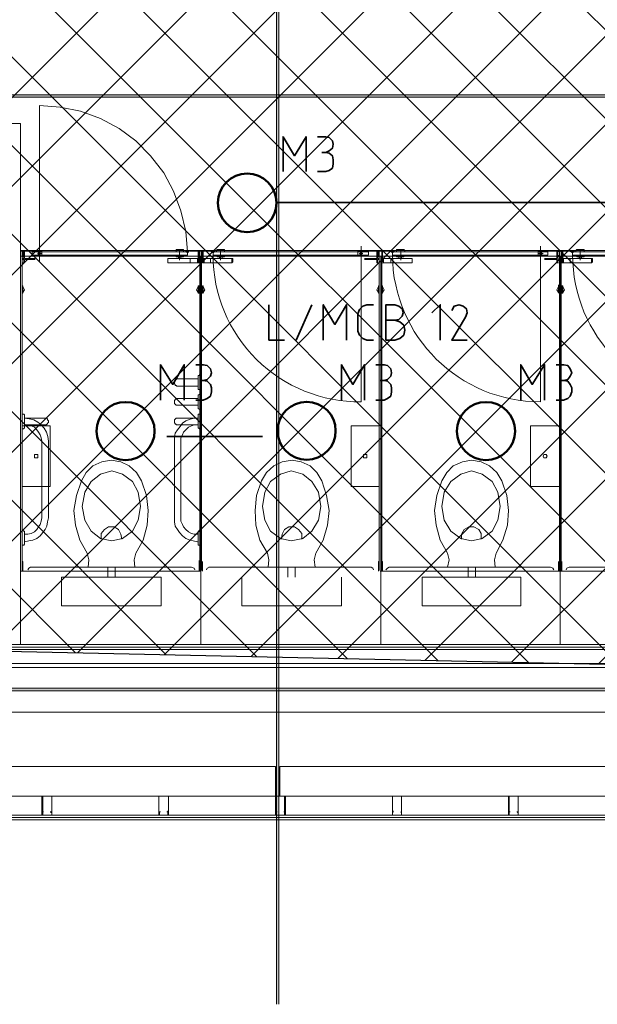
# Model space of a CAD drawing. Header units: millimetres. Extents: x 1.7 to 32.8, y 0.3 to 23.1.
# Tile 66 of 106: x 21.7 to 22.9, y 0.3 to 2.3. Entities that reach past the tile are written whole.
import ezdxf

# ---------------------------------------------------------------- set-up
doc = ezdxf.new("R2010")
doc.units = ezdxf.units.MM
doc.layers.add('PDF_Geometry', color=9, linetype='Continuous', true_color=0x808080)
doc.layers.add('PDF_Solid Fills', color=9, linetype='Continuous', true_color=0x808080)

msp = doc.modelspace()

# ---------------------------------------------------------------- hatches: boundary and pattern name
h = msp.add_hatch()
h.set_pattern_fill('ANSI37', color=256, scale=0.04)
edge = h.paths.add_edge_path()
edge.add_line((20.8971, 4.0215), (20.902, 1.01))
edge.add_line((20.902, 1.01), (25.1312, 0.9183))
edge.add_line((25.1312, 0.9183), (25.1103, 9.4614))
edge.add_line((25.1103, 9.4614), (23.5612, 9.4147))
edge.add_line((23.5612, 9.4147), (23.5612, 4.0215))
edge.add_line((23.5612, 4.0215), (20.902, 4.0215))
at = {"layer": 'PDF_Solid Fills', "transparency": 33554559}
for points in [[(29.8551, 2.1166), (29.8551, 2.1199), (2.9827, 2.1199), (2.9827, 2.1149), (29.8551, 2.1149)], [(29.8551, 0.915), (29.8551, 0.9183), (2.9827, 0.9183), (2.9827, 0.9133), (29.8551, 0.9133)]]:
    msp.add_hatch(color=256, dxfattribs=at).paths.add_polyline_path(points)

# ---------------------------------------------------------------- linework, layer by layer
msp.add_lwpolyline([(20.8971, 4.0215), (20.902, 1.01), (25.1312, 0.9183), (25.1103, 9.4614), (23.5612, 9.4147), (23.5612, 4.0215), (20.902, 4.0215)])
at = {"layer": 'PDF_Geometry', "lineweight": 5}
msp.add_lwpolyline([(22.232, 0.2783), (22.232, 22.9143), (22.232, 22.8592), (22.227, 22.8592), (22.227, 22.9143), (22.227, 0.2783)], dxfattribs=at)
at = {"layer": 'PDF_Geometry', "lineweight": 18}
for points in [[(20.8871, 0.9966), (24.6503, 0.9966), (24.6503, 2.8716), (24.5386, 2.8716), (24.5386, 3.0016), (24.5669, 3.0016), (24.5669, 4.0265)], [(24.5619, 4.0265), (24.5619, 3.0066), (24.5336, 3.0066), (24.5336, 2.8666), (24.6453, 2.8666), (24.6453, 1.0016), (20.8921, 1.0016), (20.8921, 1.5566)], [(24.5569, 4.0265), (24.5569, 3.0116), (24.5286, 3.0116), (24.5286, 2.8616), (24.6403, 2.8616), (24.6403, 1.0066), (20.8971, 1.0066), (20.8971, 1.5566)], [(21.7087, 1.0066), (21.7087, 2.0616), (21.4287, 2.0616), (21.4287, 3.0149), (20.902, 3.0149), (20.902, 3.1249), (20.8487, 3.1249), (20.8487, 2.5099), (20.8971, 2.5099), (20.8971, 2.8949)], [(20.8971, 1.9516), (20.8971, 2.1166), (20.8487, 2.1166), (20.8487, 1.9516), (20.902, 1.9516), (20.902, 2.0066), (21.6537, 2.0066), (21.6537, 1.01), (20.902, 1.01), (20.902, 1.5566), (20.8487, 1.5566), (20.8487, 0.6516), (24.9569, 0.6516), (24.9569, 1.0033), (24.9519, 1.0033), (24.9519, 1.0083), (24.9469, 1.0083), (24.9469, 0.6616), (20.8587, 0.6616), (20.8587, 1.5566)], [(22.047, 1.8016), (22.0437, 1.8433), (22.0337, 1.8849), (22.0187, 1.9249), (21.9987, 1.9616), (21.972, 1.9966), (21.942, 2.0266), (21.9087, 2.0516), (21.8704, 2.0716), (21.8304, 2.0866), (21.7887, 2.0949), (21.747, 2.0983), (21.747, 1.7983)], [(22.0504, 1.8033), (22.047, 1.7999), (22.0437, 1.8033), (22.0453, 1.8049), (22.0487, 1.8049), (22.0504, 1.8033), (22.0487, 1.8033), (22.0504, 1.8033), (22.0504, 1.8049), (22.0437, 1.8049), (22.0437, 1.8033), (22.0453, 1.8033), (22.0437, 1.8033), (22.0437, 1.8049), (22.0737, 1.8049), (21.7087, 1.8049), (21.717, 1.8049), (21.717, 1.7883), (21.7387, 1.7883), (21.7387, 1.7899)], [(21.7087, 1.8033), (21.712, 1.8033), (21.712, 1.1566), (21.712, 1.175), (21.7137, 1.175), (21.7137, 1.1733), (21.7137, 1.155)], [(21.712, 1.8016), (21.7137, 1.8016), (21.7137, 1.8033), (21.7154, 1.8033), (21.7154, 1.7933), (21.7137, 1.7933), (21.7137, 1.7949), (21.712, 1.7949), (21.712, 1.7916), (21.7154, 1.7916), (21.7154, 1.7883), (21.712, 1.7883)], [(21.732, 1.7949), (21.732, 1.8016)], [(21.7437, 1.7983), (21.7504, 1.7983)], [(21.747, 1.7833), (21.747, 1.8016)], [(22.0387, 1.8049), (22.0387, 1.8066), (22.0237, 1.8066), (22.0237, 1.8049)], [(22.0237, 1.8016), (22.0237, 1.8049), (22.0387, 1.8049), (22.0387, 1.8016)], [(22.0387, 1.7949), (22.0387, 1.7916), (22.0237, 1.7916), (22.0237, 1.7949)], [(22.0304, 1.8033), (22.0304, 1.7849)], [(22.0453, 1.8033), (22.0437, 1.8033), (22.0453, 1.8033)], [(22.0487, 1.8016), (22.0453, 1.8016), (22.0453, 1.8033), (22.0453, 1.8049)], [(22.0453, 1.8016), (22.0453, 1.8033)], [(22.047, 1.8033), (22.047, 1.8049)], [(22.052, 1.8033), (22.0687, 1.8033), (22.0687, 1.7816)], [(22.0687, 1.7799), (22.0653, 1.7799), (22.0704, 1.7799), (22.0704, 1.8033), (22.0737, 1.8033), (22.0737, 1.8049), (22.0737, 1.8033), (22.077, 1.8033), (22.077, 1.7799), (22.082, 1.7799), (22.0787, 1.7799)], [(22.072, 1.175), (22.072, 1.1566), (22.072, 1.8033)], [(22.442, 1.7799), (22.4453, 1.7799), (22.4404, 1.7799), (22.4404, 1.8033), (22.4387, 1.8033), (22.4387, 1.8049), (22.0737, 1.8049), (22.102, 1.8049), (22.102, 1.8033), (22.1004, 1.8033), (22.1004, 1.8049), (22.0954, 1.8049), (22.0954, 1.8033), (22.0787, 1.8033), (22.0787, 1.7816)], [(22.0753, 1.175), (22.0753, 1.1566), (22.0753, 1.8033)], [(22.0987, 1.8033), (22.0987, 1.8049)], [(22.0987, 1.8033), (22.0987, 1.8049)], [(22.1004, 1.8033), (22.1004, 1.8049)], [(22.1054, 1.8049), (22.107, 1.8066), (22.122, 1.8066), (22.122, 1.8049)], [(22.122, 1.8016), (22.122, 1.8049), (22.1054, 1.8049), (22.1054, 1.8016)], [(22.107, 1.7949), (22.107, 1.7916), (22.122, 1.7916), (22.122, 1.7949)], [(22.1137, 1.8033), (22.1137, 1.7849)], [(22.402, 1.7983), (22.3953, 1.7983)], [(22.3987, 1.7949), (22.3987, 1.8016)], [(22.4053, 1.7883), (22.4303, 1.7883), (22.4303, 1.8049), (22.4387, 1.8049)], [(22.4137, 1.7949), (22.4137, 1.8016)], [(22.4353, 1.8016), (22.4337, 1.8016), (22.4337, 1.8033), (22.432, 1.8033), (22.432, 1.7933), (22.4337, 1.7933), (22.4337, 1.7949), (22.4353, 1.7949), (22.4353, 1.7916), (22.432, 1.7916), (22.432, 1.7883), (22.4353, 1.7883)], [(22.4387, 1.8033), (22.4353, 1.8033), (22.4353, 1.1566), (22.4353, 1.175), (22.4337, 1.175), (22.4337, 1.155)], [(22.807, 1.7799), (22.8103, 1.7799), (22.8053, 1.7799), (22.8053, 1.8033), (22.802, 1.8033), (22.802, 1.8049), (22.4387, 1.8049), (22.4653, 1.8049), (22.4653, 1.8033), (22.4637, 1.8033), (22.4653, 1.8033), (22.4653, 1.8049), (22.4587, 1.8049), (22.4587, 1.8033), (22.4603, 1.8033), (22.4587, 1.8033), (22.4603, 1.8033), (22.4587, 1.8033), (22.462, 1.7999), (22.4653, 1.8033), (22.4637, 1.8033), (22.4653, 1.8033), (22.4637, 1.8049), (22.4603, 1.8049)], [(22.442, 1.155), (22.442, 1.175), (22.4404, 1.175), (22.4404, 1.1566), (22.4404, 1.8033)], [(22.457, 1.8033), (22.442, 1.8033), (22.442, 1.7816)], [(22.462, 1.8049), (22.462, 1.8033), (22.4603, 1.8016), (22.4603, 1.8033), (22.4603, 1.8049), (22.4587, 1.8033)], [(22.4637, 1.8033), (22.4637, 1.8016), (22.4653, 1.8016), (22.4603, 1.8016)], [(22.4703, 1.8049), (22.4703, 1.8066), (22.4853, 1.8066), (22.487, 1.8049)], [(22.487, 1.8016), (22.487, 1.8049), (22.4703, 1.8049), (22.4703, 1.8016)], [(22.4703, 1.7949), (22.4703, 1.7916), (22.4853, 1.7916), (22.4853, 1.7949)], [(22.4787, 1.8033), (22.4787, 1.7849)], [(22.767, 1.7983), (22.7587, 1.7983)], [(22.762, 1.7949), (22.762, 1.8016)], [(22.7703, 1.7883), (22.7953, 1.7883), (22.7953, 1.8049), (22.802, 1.8049)], [(22.777, 1.7949), (22.777, 1.8016)], [(22.797, 1.8016), (22.797, 1.8033), (22.797, 1.7933), (22.797, 1.7949)], [(22.7987, 1.7949), (22.7987, 1.7916), (22.797, 1.7916), (22.797, 1.7883), (22.7987, 1.7883)], [(22.802, 1.8033), (22.7987, 1.8033), (22.7987, 1.8016)], [(22.8003, 1.1566), (22.8003, 1.8033)], [(23.1703, 1.7799), (23.1737, 1.7799), (23.1686, 1.7799), (23.1686, 1.8033), (23.167, 1.8033), (23.167, 1.8049), (22.802, 1.8049), (22.8303, 1.8049), (22.8303, 1.8033), (22.8287, 1.8033), (22.8287, 1.8049), (22.8237, 1.8049), (22.8237, 1.8033), (22.807, 1.8033), (22.807, 1.7816)], [(22.8037, 1.1566), (22.8037, 1.8033)], [(22.827, 1.8033), (22.827, 1.8049)], [(22.827, 1.8033), (22.827, 1.8049)], [(22.8287, 1.8033), (22.8287, 1.8049)], [(22.8337, 1.8049), (22.8353, 1.8066), (22.8503, 1.8066), (22.8503, 1.8049)], [(22.8503, 1.8016), (22.8503, 1.8049), (22.8337, 1.8049), (22.8337, 1.8016)], [(22.8353, 1.7949), (22.8353, 1.7916), (22.8503, 1.7916), (22.8503, 1.7949)], [(22.842, 1.8033), (22.842, 1.7849)], [(21.712, 1.7866), (21.7154, 1.7866), (21.7154, 1.7799), (21.712, 1.7799), (21.717, 1.7799), (21.717, 1.7866), (21.7387, 1.7866)], [(21.7404, 1.7883), (21.7404, 1.7899)], [(22.007, 1.7799), (22.007, 1.7883)], [(22.0287, 1.7916), (22.0287, 1.7883)], [(22.0337, 1.7916), (22.0337, 1.7883)], [(22.067, 1.7883), (22.067, 1.7799)], [(22.0804, 1.7883), (22.0804, 1.7799)], [(22.112, 1.7916), (22.112, 1.7883), (22.0937, 1.7883), (22.0937, 1.7799), (22.137, 1.7799), (22.1387, 1.7816), (22.1387, 1.7883), (22.117, 1.7883), (22.117, 1.7916)], [(22.112, 1.7883), (22.117, 1.7883)], [(22.137, 1.7799), (22.137, 1.7883)], [(22.4353, 1.7866), (22.432, 1.7866), (22.432, 1.7799), (22.4353, 1.7799), (22.4303, 1.7799), (22.4303, 1.7866), (22.4053, 1.7866)], [(22.4437, 1.7883), (22.4437, 1.7799)], [(22.4753, 1.7916), (22.4753, 1.7883), (22.4587, 1.7883), (22.4587, 1.7799), (22.502, 1.7799), (22.502, 1.7883), (22.4803, 1.7883), (22.4803, 1.7916)], [(22.4753, 1.7883), (22.4803, 1.7883)], [(22.502, 1.7799), (22.502, 1.7883)], [(22.7987, 1.7866), (22.797, 1.7866), (22.797, 1.7799), (22.7987, 1.7799), (22.7953, 1.7799), (22.7953, 1.7866), (22.7703, 1.7866)], [(22.8087, 1.7883), (22.8087, 1.7799)], [(22.8403, 1.7916), (22.8403, 1.7883), (22.822, 1.7883), (22.822, 1.7799), (22.8653, 1.7799), (22.867, 1.7816), (22.867, 1.7883), (22.8453, 1.7883), (22.8453, 1.7916)], [(22.8403, 1.7883), (22.8453, 1.7883)], [(22.8653, 1.7799), (22.8653, 1.7883)], [(22.7987, 1.7349), (22.7987, 1.7333), (22.7987, 1.7183), (22.7987, 1.7333)], [(21.7137, 1.7199), (21.717, 1.7249), (21.7137, 1.7316)], [(22.0687, 1.7316), (22.0653, 1.7249), (22.0687, 1.7199)], [(22.0787, 1.7199), (22.082, 1.7249), (22.0787, 1.7316)], [(22.4337, 1.7316), (22.4303, 1.7249), (22.4337, 1.7199)], [(22.442, 1.7199), (22.4453, 1.7249), (22.442, 1.7316)], [(22.7987, 1.7316), (22.7953, 1.7249), (22.7987, 1.7199)], [(22.807, 1.7199), (22.8103, 1.7249), (22.807, 1.7316)], [(24.9519, 1.0033), (24.9519, 0.6566), (20.8537, 0.6566), (20.8537, 1.5566)], [(22.0687, 1.5299), (22.027, 1.5299), (22.0254, 1.5299), (22.0237, 1.5316), (22.022, 1.5316), (22.022, 1.5333), (22.0203, 1.5349), (22.0203, 1.5399), (22.022, 1.5416), (22.022, 1.5433), (22.0237, 1.5433), (22.0254, 1.5449), (22.027, 1.5449), (22.0687, 1.5449), (22.067, 1.5449)], [(22.072, 1.5533), (22.0704, 1.5516), (22.0687, 1.5516), (22.0687, 1.5499), (22.0687, 1.525), (22.0687, 1.5233), (22.072, 1.5233)], [(22.0687, 1.4916), (22.027, 1.4916), (22.0237, 1.4916), (22.022, 1.4933), (22.0203, 1.4949), (22.0203, 1.5016), (22.022, 1.5016), (22.022, 1.5033), (22.0237, 1.5033), (22.0237, 1.5049), (22.027, 1.5049), (22.0687, 1.5049), (22.067, 1.5049)], [(22.072, 1.5133), (22.0704, 1.5133), (22.0687, 1.5116), (22.0687, 1.5099), (22.0687, 1.4866), (22.0687, 1.4849), (22.0704, 1.4833), (22.072, 1.4833), (22.072, 1.4849)], [(21.7137, 1.4733), (21.7154, 1.4733), (21.717, 1.4716), (21.717, 1.47), (21.717, 1.4466), (21.717, 1.4449), (21.7154, 1.4449), (21.7154, 1.4433), (21.7137, 1.4433)], [(21.717, 1.4666), (21.717, 1.465), (21.7587, 1.465), (21.762, 1.465), (21.7637, 1.4633), (21.7637, 1.4616), (21.7654, 1.4599), (21.7654, 1.4566), (21.7637, 1.4549), (21.7637, 1.4533), (21.762, 1.4533), (21.7604, 1.4516), (21.7587, 1.4516), (21.717, 1.4516), (21.7237, 1.4516), (21.7304, 1.4499), (21.737, 1.4466), (21.742, 1.4416), (21.7454, 1.4366), (21.7487, 1.4316), (21.7504, 1.425), (21.752, 1.4183), (21.752, 1.34), (21.752, 1.2633), (21.7504, 1.2566), (21.7487, 1.25), (21.7454, 1.245), (21.742, 1.24), (21.737, 1.235), (21.7304, 1.2316), (21.7237, 1.23), (21.717, 1.23), (21.717, 1.2316)], [(22.0687, 1.4516), (22.027, 1.4516), (22.0237, 1.4516), (22.0237, 1.4533), (22.022, 1.4533), (22.022, 1.4549), (22.0203, 1.4549), (22.0203, 1.4616), (22.022, 1.4633), (22.0237, 1.465), (22.027, 1.465), (22.0687, 1.465), (22.067, 1.465)], [(22.0687, 1.465), (22.0604, 1.465), (22.052, 1.4633), (22.0437, 1.4599), (22.037, 1.4549), (22.032, 1.4483), (22.027, 1.4416), (22.022, 1.435), (22.0203, 1.4266), (22.0203, 1.4183), (22.0203, 1.34), (22.0203, 1.255), (22.022, 1.2466), (22.027, 1.24), (22.0304, 1.2333), (22.037, 1.2266), (22.0437, 1.2216), (22.052, 1.2183), (22.0587, 1.2166), (22.067, 1.215), (22.0687, 1.215)], [(22.072, 1.4733), (22.0687, 1.4733), (22.0687, 1.47), (22.0687, 1.4466), (22.0687, 1.4449), (22.0704, 1.4449), (22.0704, 1.4433), (22.072, 1.4433)], [(22.067, 1.4516), (22.0604, 1.4516), (22.0553, 1.4499), (22.0487, 1.4466), (22.0437, 1.4416), (22.0387, 1.4366), (22.037, 1.4316), (22.0337, 1.425), (22.0337, 1.4183), (22.0337, 1.34), (22.0337, 1.2633), (22.0337, 1.2566), (22.037, 1.25), (22.0387, 1.245), (22.0437, 1.24), (22.0487, 1.235), (22.0553, 1.2316), (22.0604, 1.23), (22.067, 1.23), (22.0687, 1.23)], [(21.9404, 1.1633), (21.9387, 1.1783), (21.942, 1.1916), (21.957, 1.2183), (21.9654, 1.2483), (21.967, 1.2783), (21.9637, 1.3083), (21.9537, 1.3383), (21.9437, 1.3549), (21.9287, 1.3683), (21.912, 1.3766), (21.892, 1.38), (21.8737, 1.3766), (21.8554, 1.3683), (21.842, 1.3549), (21.832, 1.3383), (21.822, 1.3083), (21.817, 1.2783), (21.8204, 1.2483), (21.8287, 1.2183), (21.8437, 1.1916), (21.847, 1.1783), (21.8454, 1.1633)], [(22.3053, 1.1633), (22.3037, 1.1783), (22.307, 1.1916), (22.322, 1.2183), (22.3303, 1.2483), (22.3337, 1.2783), (22.3287, 1.3083), (22.3187, 1.3383), (22.3087, 1.3549), (22.2953, 1.3683), (22.277, 1.3766), (22.2587, 1.38), (22.2387, 1.3766), (22.222, 1.3683), (22.207, 1.3549), (22.197, 1.3383), (22.187, 1.3083), (22.1837, 1.2783), (22.1854, 1.2483), (22.1937, 1.2183), (22.2087, 1.1916), (22.212, 1.1783), (22.2103, 1.1633)], [(22.6703, 1.1633), (22.6687, 1.1783), (22.672, 1.1916), (22.6853, 1.2183), (22.6953, 1.2483), (22.697, 1.2783), (22.6937, 1.3083), (22.6837, 1.3383), (22.6737, 1.3549), (22.6587, 1.3683), (22.642, 1.3766), (22.622, 1.38), (22.6037, 1.3766), (22.5853, 1.3683), (22.572, 1.3549), (22.562, 1.3383), (22.552, 1.3083), (22.547, 1.2783), (22.5503, 1.2483), (22.5587, 1.2183), (22.5737, 1.1916), (22.577, 1.1783), (22.5737, 1.1633)], [(21.7137, 1.2083), (21.7154, 1.2083), (21.717, 1.21), (21.717, 1.235), (21.717, 1.2366), (21.7154, 1.2366), (21.7137, 1.2383)], [(21.9137, 1.22), (21.912, 1.23), (21.907, 1.24), (21.8987, 1.245), (21.887, 1.245), (21.8787, 1.24), (21.872, 1.2316), (21.872, 1.22)], [(22.072, 1.2083), (22.0687, 1.2083), (22.0687, 1.21), (22.0687, 1.235), (22.0687, 1.2366), (22.0704, 1.2366), (22.0704, 1.2383), (22.072, 1.2383)], [(22.2787, 1.22), (22.2787, 1.2316), (22.272, 1.24), (22.2637, 1.245), (22.252, 1.245), (22.2437, 1.24), (22.2387, 1.23), (22.237, 1.22)], [(22.642, 1.22), (22.642, 1.2316), (22.637, 1.24), (22.627, 1.245), (22.617, 1.245), (22.607, 1.24), (22.602, 1.23), (22.602, 1.22)], [(22.0704, 1.155), (22.0704, 1.1733), (22.0704, 1.175), (22.0704, 1.1766)], [(22.062, 1.1583), (22.0604, 1.1616), (22.0553, 1.1633), (21.7287, 1.1633), (21.7254, 1.1616), (21.7237, 1.1583)], [(21.8404, 1.1633), (21.9454, 1.1633)], [(21.8854, 1.1433), (21.8854, 1.1633)], [(21.9004, 1.1433), (21.9004, 1.1633)], [(22.077, 1.155), (22.077, 1.175)], [(22.092, 1.1633), (22.087, 1.1616), (22.0854, 1.1583)], [(22.4237, 1.1583), (22.422, 1.1616), (22.4187, 1.1633), (22.0904, 1.1633)], [(22.3103, 1.1633), (22.2053, 1.1633)], [(22.2504, 1.1433), (22.2504, 1.1633)], [(22.2653, 1.1433), (22.2653, 1.1633)], [(22.7887, 1.1583), (22.787, 1.1616), (22.782, 1.1633), (22.4553, 1.1633), (22.452, 1.1616), (22.4487, 1.1583)], [(22.6753, 1.1633), (22.5703, 1.1633)], [(22.6153, 1.1433), (22.6153, 1.1633)], [(22.6303, 1.1433), (22.6303, 1.1633)], [(22.7987, 1.1566), (22.7987, 1.175), (22.7987, 1.155)], [(22.8053, 1.155), (22.8053, 1.175), (22.8053, 1.1566)], [(23.152, 1.1583), (23.1503, 1.1616), (23.147, 1.1633), (22.8203, 1.1633), (22.8153, 1.1616), (22.8137, 1.1583)], [(21.7087, 1.155), (22.0737, 1.155)], [(22.3587, 1.1433), (22.3587, 1.085), (22.157, 1.085), (22.157, 1.1433)], [(23.167, 1.155), (22.802, 1.155), (22.437, 1.155)], [(16.1772, 0.96), (16.2755, 0.96), (24.6319, 0.96)], [(20.8871, 0.9683), (24.5769, 0.9683)], [(24.6319, 0.87), (16.1705, 0.87)], [(21.772, 0.6616), (21.772, 0.6633)], [(21.9904, 0.6616), (21.9904, 0.6633)], [(22.007, 0.6683), (22.007, 0.67)], [(22.2437, 0.6683), (22.2437, 0.67)], [(22.4637, 0.6683), (22.4637, 0.67)], [(22.4803, 0.6616), (22.4803, 0.6633)], [(22.717, 0.6616), (22.717, 0.6633)]]:
    msp.add_lwpolyline(points, dxfattribs=at)
at = {"layer": 'PDF_Geometry', "lineweight": 5}
for points in [[(29.8551, 2.1166), (29.8551, 2.1199), (2.9827, 2.1199), (2.9827, 2.1149), (29.8551, 2.1149)], [(29.8551, 0.915), (29.8551, 0.9183), (2.9827, 0.9183), (2.9827, 0.9133), (29.8551, 0.9133)]]:
    msp.add_lwpolyline(points, close=True, dxfattribs=at)
at = {"layer": 'PDF_Geometry', "color": 7, "lineweight": 35}
for points in [[(22.2404, 1.9649), (22.2404, 2.0349), (22.2637, 1.9966), (22.287, 2.0349), (22.287, 1.9649)], [(22.3103, 2.0349), (22.327, 2.0349), (22.3337, 2.0333), (22.3403, 2.0266), (22.342, 2.0199), (22.3403, 2.0116), (22.3337, 2.0066), (22.327, 2.0033), (22.3187, 2.0033)], [(22.3103, 1.9649), (22.327, 1.9649), (22.3337, 1.9666), (22.3403, 1.9716), (22.342, 1.9799), (22.342, 1.9883), (22.3403, 1.9966), (22.3337, 2.0016), (22.327, 2.0033)], [(22.227, 1.9016), (23.0553, 1.9016)], [(22.212, 1.6949), (22.212, 1.6233), (22.2437, 1.6233)], [(22.267, 1.6233), (22.2987, 1.6949)], [(22.322, 1.6233), (22.322, 1.6949), (22.3454, 1.6549), (22.3687, 1.6949), (22.3687, 1.6233)], [(22.4237, 1.6233), (22.4103, 1.6233), (22.402, 1.6266), (22.3953, 1.6333), (22.392, 1.6416), (22.392, 1.6766), (22.3953, 1.6849), (22.402, 1.6916), (22.4103, 1.6949), (22.4237, 1.6949)], [(22.467, 1.6633), (22.4753, 1.6649), (22.482, 1.6716), (22.4837, 1.6783), (22.482, 1.6866), (22.4753, 1.6916), (22.467, 1.6949), (22.4487, 1.6949), (22.4487, 1.6233), (22.467, 1.6233), (22.477, 1.6266), (22.4853, 1.6333), (22.487, 1.6433), (22.4853, 1.6533), (22.477, 1.6599), (22.467, 1.6633), (22.4487, 1.6633)], [(22.5587, 1.6233), (22.5587, 1.6949), (22.542, 1.6783)], [(22.6137, 1.6233), (22.582, 1.6233), (22.6103, 1.6699), (22.6137, 1.6783), (22.612, 1.6866), (22.6053, 1.6916), (22.597, 1.6949), (22.587, 1.6916), (22.582, 1.6833)], [(21.992, 1.5016), (21.992, 1.5733), (22.017, 1.5333), (22.0404, 1.5733), (22.0404, 1.5016)], [(22.0637, 1.5733), (22.0787, 1.5733), (22.087, 1.5716), (22.0937, 1.5649), (22.0954, 1.5566), (22.0937, 1.5499), (22.087, 1.5433), (22.0787, 1.5416), (22.072, 1.5416)], [(22.3587, 1.5016), (22.3587, 1.5733), (22.382, 1.5333), (22.4053, 1.5733), (22.4053, 1.5016)], [(22.4287, 1.5733), (22.4453, 1.5733), (22.452, 1.5716), (22.4587, 1.5649), (22.4603, 1.5566), (22.4587, 1.5499), (22.452, 1.5433), (22.4453, 1.5416), (22.437, 1.5416)], [(22.722, 1.5016), (22.722, 1.5733), (22.7453, 1.5333), (22.7703, 1.5733), (22.7703, 1.5016)], [(22.7937, 1.5733), (22.8087, 1.5733), (22.817, 1.5716), (22.822, 1.5649), (22.8253, 1.5566), (22.822, 1.5499), (22.817, 1.5433), (22.8087, 1.5416), (22.802, 1.5416)], [(22.0637, 1.5016), (22.0787, 1.5016), (22.087, 1.5049), (22.0937, 1.5099), (22.0954, 1.5183), (22.0954, 1.5266), (22.0937, 1.5333), (22.087, 1.5399), (22.0787, 1.5416)], [(22.4287, 1.5016), (22.4453, 1.5016), (22.452, 1.5049), (22.4587, 1.5099), (22.4603, 1.5183), (22.4603, 1.5266), (22.4587, 1.5333), (22.452, 1.5399), (22.4453, 1.5416)], [(22.7937, 1.5016), (22.8087, 1.5016), (22.817, 1.5049), (22.822, 1.5099), (22.8253, 1.5183), (22.8253, 1.5266), (22.822, 1.5333), (22.817, 1.5399), (22.8087, 1.5416)], [(22.0054, 1.4283), (22.1987, 1.4283)]]:
    msp.add_lwpolyline(points, dxfattribs=at)
at = {"layer": 'PDF_Geometry', "lineweight": 18}
for points in [[(21.752, 1.8033), (21.752, 1.7933), (21.7137, 1.7933), (21.7137, 1.8033)], [(22.047, 1.7949), (22.047, 1.8016), (21.732, 1.8016), (21.732, 1.7949)], [(21.7487, 1.7983), (21.7487, 1.7999), (21.747, 1.8016), (21.7454, 1.7999), (21.7437, 1.7983), (21.7454, 1.7966), (21.747, 1.7949), (21.7487, 1.7966)], [(22.047, 1.8049), (22.047, 1.8033)], [(22.0487, 1.8049), (22.0487, 1.8033), (22.0504, 1.8033), (22.0487, 1.8033)], [(22.0487, 1.8033), (22.0487, 1.8016)], [(22.0987, 1.8033), (22.097, 1.8033), (22.0937, 1.8033), (22.0987, 1.7999), (22.102, 1.8033), (22.1004, 1.8033), (22.0987, 1.8049), (22.097, 1.8049), (22.097, 1.8033), (22.097, 1.8016), (22.0954, 1.8016), (22.1004, 1.8016), (22.0987, 1.8016)], [(22.097, 1.8049), (22.0954, 1.8033), (22.097, 1.8033)], [(22.4137, 1.7949), (22.4137, 1.8016), (22.0987, 1.8016), (22.0987, 1.7949)], [(22.392, 1.8033), (22.392, 1.7933), (22.4337, 1.7933), (22.4337, 1.8033)], [(22.4003, 1.7983), (22.4003, 1.7999), (22.3987, 1.8016), (22.397, 1.7999), (22.3953, 1.7983), (22.397, 1.7966), (22.3987, 1.7949), (22.4003, 1.7966)], [(22.777, 1.7949), (22.777, 1.8016), (22.462, 1.8016), (22.462, 1.7949)], [(22.4637, 1.8049), (22.4637, 1.8033)], [(22.757, 1.8033), (22.757, 1.7933), (22.797, 1.7933), (22.797, 1.8033)], [(22.7653, 1.7983), (22.7637, 1.7999), (22.762, 1.8016), (22.7603, 1.7999), (22.7603, 1.7966), (22.762, 1.7949), (22.7637, 1.7966)], [(22.827, 1.8033), (22.8253, 1.8033), (22.822, 1.8033), (22.827, 1.7999), (22.8303, 1.8033), (22.8287, 1.8033), (22.827, 1.8049), (22.8253, 1.8049), (22.8253, 1.8033), (22.8253, 1.8016), (22.8237, 1.8016), (22.8287, 1.8016), (22.827, 1.8016)], [(22.8253, 1.8049), (22.8237, 1.8033), (22.8253, 1.8033)], [(23.142, 1.7949), (23.142, 1.8016), (22.827, 1.8016), (22.827, 1.7949)], [(22.0737, 1.0066), (22.0737, 1.7933), (21.7087, 1.7933), (21.7087, 1.0066)], [(22.0337, 1.7883), (22.052, 1.7883), (22.052, 1.7799), (22.007, 1.7799), (22.007, 1.7883)], [(22.0687, 1.7883), (22.0687, 1.7816), (22.067, 1.7799), (22.052, 1.7799), (22.052, 1.7883)], [(22.4387, 1.0066), (22.4387, 1.7933), (22.0737, 1.7933), (22.0737, 1.0066)], [(22.0787, 1.7883), (22.0787, 1.7816), (22.0804, 1.7799), (22.0937, 1.7799), (22.0937, 1.7883)], [(22.802, 1.0066), (22.802, 1.7933), (22.4387, 1.7933), (22.4387, 1.0066)], [(22.4437, 1.7883), (22.4437, 1.7799), (22.4587, 1.7799), (22.4587, 1.7883)], [(23.167, 1.0066), (23.167, 1.7933), (22.802, 1.7933), (22.802, 1.0066)], [(22.807, 1.7883), (22.807, 1.7816), (22.8087, 1.7799), (22.822, 1.7799), (22.822, 1.7883)], [(21.7137, 1.7333), (21.712, 1.7333), (21.712, 1.7183), (21.7137, 1.7183)], [(22.0687, 1.7183), (22.0704, 1.7183), (22.0704, 1.7333), (22.0687, 1.7333)], [(22.0787, 1.7183), (22.077, 1.7183), (22.077, 1.7333), (22.0787, 1.7333)], [(22.4337, 1.7333), (22.4353, 1.7333), (22.4353, 1.7183), (22.4337, 1.7183)], [(22.442, 1.7183), (22.4404, 1.7183), (22.4404, 1.7333), (22.442, 1.7333)], [(22.807, 1.7183), (22.8053, 1.7183), (22.8053, 1.7333), (22.807, 1.7333)], [(21.7687, 1.3266), (21.7687, 1.4499), (21.712, 1.4499), (21.712, 1.3266)], [(22.4353, 1.3266), (22.4353, 1.4499), (22.3787, 1.4499), (22.3787, 1.3266)], [(22.8003, 1.3266), (22.8003, 1.4499), (22.742, 1.4499), (22.742, 1.3266)], [(21.7437, 1.3883), (21.7437, 1.3916), (21.737, 1.3916), (21.737, 1.385), (21.7437, 1.385)], [(22.4103, 1.3883), (22.4103, 1.3916), (22.4037, 1.3916), (22.4037, 1.385), (22.4103, 1.385)], [(22.7753, 1.3883), (22.7737, 1.3916), (22.7687, 1.3916), (22.767, 1.3883), (22.7687, 1.385), (22.7737, 1.385)], [(21.952, 1.2866), (21.947, 1.2583), (21.9354, 1.2366), (21.9154, 1.2216), (21.8937, 1.2166), (21.8704, 1.2216), (21.852, 1.2366), (21.8387, 1.2583), (21.8337, 1.2866), (21.8387, 1.315), (21.852, 1.3366), (21.8704, 1.3516), (21.8937, 1.3583), (21.9154, 1.3516), (21.9354, 1.3366), (21.947, 1.315)], [(22.1987, 1.2866), (22.2037, 1.2583), (22.2153, 1.2366), (22.2353, 1.2216), (22.257, 1.2166), (22.2803, 1.2216), (22.2987, 1.2366), (22.312, 1.2583), (22.317, 1.2866), (22.312, 1.315), (22.2987, 1.3366), (22.2803, 1.3516), (22.257, 1.3583), (22.2353, 1.3516), (22.2153, 1.3366), (22.2037, 1.315)], [(22.562, 1.2866), (22.567, 1.2583), (22.5803, 1.2366), (22.6003, 1.2216), (22.622, 1.2166), (22.6437, 1.2216), (22.6637, 1.2366), (22.6753, 1.2583), (22.6803, 1.2866), (22.6753, 1.315), (22.6637, 1.3366), (22.6437, 1.3516), (22.622, 1.3583), (22.6003, 1.3516), (22.5803, 1.3366), (22.567, 1.315)], [(21.792, 1.085), (21.9937, 1.085), (21.9937, 1.1433), (21.792, 1.1433)], [(22.722, 1.085), (22.522, 1.085), (22.522, 1.1433), (22.722, 1.1433)], [(22.2253, 0.7), (22.2253, 0.76), (21.0337, 0.76), (21.0337, 0.7)], [(23.427, 0.7), (23.427, 0.76), (22.2337, 0.76), (22.2337, 0.7)], [(21.772, 0.6616), (21.772, 0.7), (21.752, 0.7), (21.752, 0.6616), (21.747, 0.6616), (21.7537, 0.6616), (21.7537, 0.7), (21.772, 0.7), (21.772, 0.6616), (21.777, 0.6616)], [(22.0087, 0.6616), (22.0087, 0.7), (21.9887, 0.7), (21.9887, 0.6616), (21.9837, 0.6616), (21.9887, 0.6616), (21.9887, 0.7), (22.0087, 0.7), (22.0087, 0.6616), (22.0137, 0.6616)], [(22.2453, 0.6616), (22.2453, 0.7), (22.2253, 0.7), (22.2253, 0.6616), (22.2203, 0.6616), (22.2253, 0.6616), (22.2253, 0.7), (22.2437, 0.7), (22.2437, 0.6616), (22.2504, 0.6616)], [(22.4803, 0.6616), (22.4803, 0.7), (22.462, 0.7), (22.462, 0.6616), (22.4553, 0.6616), (22.462, 0.6616), (22.462, 0.7), (22.4803, 0.7), (22.4803, 0.6616), (22.487, 0.6616)], [(22.717, 0.6616), (22.717, 0.7), (22.697, 0.7), (22.697, 0.6616), (22.692, 0.6616), (22.6987, 0.6616), (22.6987, 0.7), (22.717, 0.7), (22.717, 0.6616), (22.722, 0.6616)], [(21.7554, 0.6683), (21.7537, 0.6683), (21.7537, 0.6616), (21.772, 0.6616), (21.772, 0.6666), (21.7704, 0.6666), (21.7704, 0.6683), (21.7687, 0.6683), (21.7704, 0.6683), (21.772, 0.6683), (21.772, 0.6666), (21.772, 0.6616), (21.7704, 0.6616), (21.7537, 0.6616), (21.7537, 0.6666), (21.7537, 0.6683)], [(21.992, 0.6683), (21.9904, 0.6683), (21.9904, 0.6616), (22.007, 0.6616), (22.007, 0.6683), (22.0054, 0.6683), (22.007, 0.6683), (22.0087, 0.6666), (22.0087, 0.6616), (22.007, 0.6616), (21.9887, 0.6616), (21.9887, 0.6666), (21.9904, 0.6683)], [(22.2287, 0.6683), (22.227, 0.6683), (22.227, 0.6666), (22.2253, 0.6666), (22.2253, 0.6616), (22.2437, 0.6616), (22.2437, 0.6683), (22.242, 0.6683), (22.2437, 0.6683), (22.2437, 0.6666), (22.2437, 0.6616), (22.227, 0.6616), (22.2253, 0.6616), (22.2253, 0.6666), (22.2253, 0.6683), (22.227, 0.6683)], [(22.462, 0.6666), (22.462, 0.6683), (22.4637, 0.6683), (22.462, 0.6666), (22.462, 0.6616), (22.4803, 0.6616), (22.4803, 0.6666), (22.4787, 0.6683), (22.4803, 0.6683), (22.4803, 0.6666), (22.4803, 0.6616), (22.4787, 0.6616), (22.4637, 0.6616), (22.462, 0.6616)], [(22.7003, 0.6683), (22.6987, 0.6683), (22.6987, 0.6616), (22.717, 0.6616), (22.717, 0.6666), (22.7153, 0.6666), (22.7153, 0.6683), (22.7137, 0.6683), (22.7153, 0.6683), (22.717, 0.6683), (22.717, 0.6666), (22.717, 0.6616), (22.7153, 0.6616), (22.6987, 0.6616), (22.6987, 0.6666), (22.6987, 0.6683)]]:
    msp.add_lwpolyline(points, close=True, dxfattribs=at)
for points in [[(22.3987, 1.8133), (22.3987, 1.4983, -0.4174), (22.0987, 1.7949)], [(22.762, 1.8133), (22.762, 1.4983, -0.412204), (22.462, 1.7949)], [(23.127, 1.8133), (23.127, 1.4983, -0.417379), (22.827, 1.7949)], [(21.717, 1.465, -0.407038), (21.7654, 1.4183), (21.7654, 1.34), (21.7654, 1.2633), (21.7637, 1.255), (21.762, 1.2466), (21.7587, 1.24), (21.7537, 1.2333), (21.7487, 1.2266), (21.742, 1.2216), (21.7337, 1.2183), (21.7254, 1.2166), (21.717, 1.215), (21.717, 1.2166)]]:
    msp.add_lwpolyline(points, format="xyb", dxfattribs=at)
at = {"layer": 'PDF_Geometry', "color": 3, "lineweight": 50}
for centre, radius in [((22.1677, 1.901), 0.0593), ((21.9215, 1.439), 0.0588), ((22.2883, 1.4395), 0.0587), ((22.6515, 1.439), 0.0588)]:
    msp.add_circle(centre, radius, dxfattribs=at)
at = {"layer": 'PDF_Solid Fills', "lineweight": 5, "transparency": 33554559}
msp.add_solid([(22.232, 0.2783), (22.232, 22.9143), (22.227, 0.2783), (22.227, 22.9143)], dxfattribs=at)

doc.saveas('drawing.dxf')
